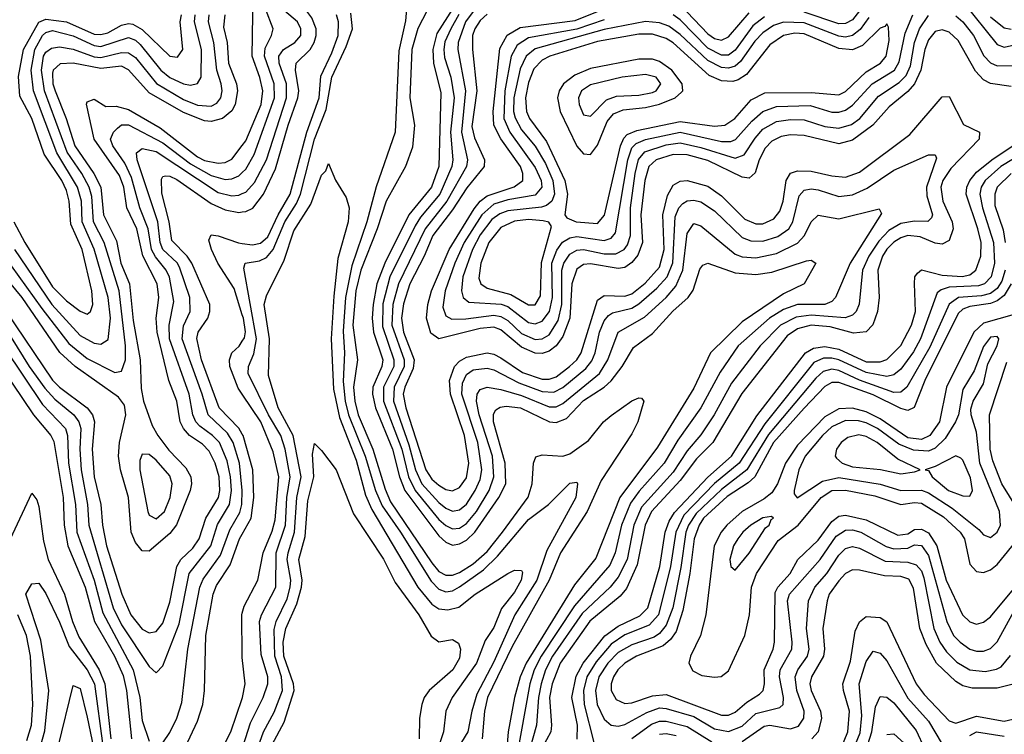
# Model space of a CAD drawing. Header units: inches. Extents: x 990535 to 1117859, y 769386 to 892122.
# Tile 150 of 256: x 1029354 to 1032210, y 852003 to 854076. Entities that reach past the tile are written whole.
import ezdxf

# ---------------------------------------------------------------- set-up
doc = ezdxf.new("R2010")
doc.units = ezdxf.units.IN
doc.header["$MEASUREMENT"] = 0
doc.layers.add('B0825', color=7, linetype='Continuous')
doc.layers.add('B0835', color=7, linetype='Continuous')

msp = doc.modelspace()

# ---------------------------------------------------------------- linework, layer by layer
at = {"layer": 'B0825', "color": 5}
for points, elevation in [([(1029949.1, 854090), (1029945.3, 854054.7), (1029955.8, 854010), (1029959.8, 853950), (1029983.2, 853890), (1029985.9, 853870), (1029979.2, 853830), (1029970, 853811.4), (1029943.1, 853790), (1029910, 853781.4), (1029890, 853783), (1029830, 853807.5), (1029730, 853864.4), (1029670, 853930.9), (1029650, 853941.1), (1029590, 853934.5), (1029510, 853950.4), (1029472.1, 853947.9), (1029451.5, 853930), (1029450, 853921.3), (1029451, 853890), (1029457.1, 853870), (1029489.6, 853789.6), (1029514.4, 853710), (1029569.3, 853630), (1029590.1, 853590), (1029597.3, 853510), (1029635.2, 853435.2), (1029648.1, 853370), (1029673.4, 853310), (1029683.3, 853203.3), (1029704, 853090), (1029706.4, 853006.4), (1029713.1, 852970), (1029738.9, 852898.9), (1029755, 852870), (1029787.3, 852827.3), (1029836.2, 852776.2), (1029850.7, 852750), (1029852.6, 852730), (1029848.5, 852710), (1029809.1, 852610.9), (1029790, 852585.8), (1029730, 852534.4), (1029710, 852535.9), (1029690, 852559.8), (1029678.2, 852590), (1029669.7, 852689.7), (1029647.3, 852770), (1029641.3, 852810), (1029644, 852850), (1029662.4, 852930), (1029658.4, 852958.4), (1029641, 852981), (1029515.1, 853070), (1029470.7, 853110.7), (1029361.5, 853270), (1029311.7, 853331.7)], 2420), ([(1029330, 853362.7), (1029418.2, 853238.2), (1029497.3, 853137.3), (1029550, 853093.6), (1029630, 853052.6), (1029650, 853056.6), (1029661.3, 853090), (1029660.9, 853130), (1029642.5, 853290), (1029599.7, 853430), (1029568.4, 853490), (1029563.7, 853563.7), (1029556.1, 853590), (1029534.8, 853630), (1029492.4, 853692.4), (1029426.2, 853870), (1029417.5, 853930), (1029423.9, 853970), (1029430, 853981.7), (1029446.3, 853993.7), (1029470, 853997.8), (1029510, 853990.4), (1029570, 853968.1), (1029590, 853966.4), (1029650, 853981.4), (1029670, 853980.4), (1029690, 853966.4), (1029751.6, 853891.6), (1029830, 853844.8), (1029870, 853828.7), (1029910, 853825.1), (1029926.2, 853833.8), (1029937.8, 853850), (1029941.8, 853870), (1029939.2, 853890), (1029926.7, 853930), (1029917.7, 854010), (1029901.9, 854070), (1029904.4, 854090)], 2440), ([(1029337.7, 853490), (1029368.9, 853430), (1029450, 853301.4), (1029490, 853260.8), (1029530, 853230.6), (1029550, 853222.2), (1029559.8, 853230), (1029566.3, 853250), (1029564.1, 853290), (1029535.5, 853410), (1029502.9, 853482.9), (1029497.7, 853550), (1029490, 853581.1), (1029477, 853610), (1029425.7, 853685.7), (1029390, 853789.4), (1029354.5, 853854.5), (1029351.1, 853911.1), (1029365.7, 853990), (1029410, 854069.3), (1029430, 854077.5), (1029490, 854069.7), (1029570, 854034.7), (1029590, 854033.3), (1029610, 854038.3), (1029650, 854060.1), (1029670, 854065.6), (1029683, 854063), (1029710, 854047.9), (1029790, 853970.6), (1029812.1, 853967.9), (1029827.2, 853990), (1029819.8, 854070), (1029823.4, 854090)], 2480), ([(1029339, 853410), (1029447.6, 853250), (1029530, 853160.2), (1029570, 853138.2), (1029590, 853135.3), (1029611.4, 853148.6), (1029617.6, 853210), (1029611.2, 853270), (1029570.8, 853410.8), (1029536, 853490), (1029533.7, 853550), (1029522.2, 853590), (1029461.9, 853690), (1029394.3, 853870), (1029387.9, 853930), (1029397.9, 853990), (1029420.1, 854030), (1029430, 854039.5), (1029450, 854044.5), (1029510, 854029.3), (1029570, 854001), (1029590, 853998.9), (1029670, 854024.3), (1029690, 854017), (1029704, 854004), (1029763.8, 853930), (1029790, 853908.3), (1029830, 853890.4), (1029850, 853886.4), (1029870, 853890.8), (1029880.5, 853910), (1029881.6, 853990), (1029861.4, 854070), (1029863.1, 854090)], 2460), ([(1029315.4, 853230), (1029450, 853030.1), (1029470, 853009.8), (1029549.8, 852950), (1029565.4, 852930), (1029571.1, 852910), (1029564.2, 852830), (1029570, 852750), (1029589.8, 852670), (1029594.2, 852610), (1029605.9, 852550), (1029650.9, 852410), (1029677.1, 852350), (1029710, 852308.6), (1029730, 852297.4), (1029750, 852301), (1029770, 852325.7), (1029790, 852386.5), (1029809.8, 852490), (1029821.9, 852510), (1029856.8, 852543.2), (1029875.3, 852570), (1029894.4, 852630), (1029931.3, 852690), (1029935.1, 852710), (1029933.1, 852750), (1029921, 852790), (1029904.2, 852824.2), (1029884.6, 852844.6), (1029846.7, 852870), (1029829.1, 852890), (1029820, 852910), (1029810, 852970), (1029787.2, 853030), (1029753.1, 853170), (1029750, 853210), (1029758.3, 853270), (1029752.9, 853310), (1029711.6, 853391.6), (1029694.4, 853470), (1029665.1, 853530), (1029656.5, 853590), (1029644.3, 853624.3), (1029570.2, 853730), (1029548.6, 853831.4), (1029550, 853838.4), (1029570, 853845.3), (1029604.6, 853824.6), (1029634.7, 853825.3), (1029670, 853816), (1029762.1, 853762.1), (1029870, 853678.6), (1029890, 853667.6), (1029930, 853659.6), (1029950, 853662.3), (1029970, 853672.1), (1030000, 853711.5)], 2380), ([(1029330, 853154.6), (1029382.2, 853070), (1029427.4, 853007.4), (1029455.9, 852975.9), (1029511.5, 852930), (1029526.2, 852910), (1029532, 852890), (1029529.3, 852830), (1029532.8, 852770), (1029551.2, 852670), (1029555, 852610), (1029625.8, 852370), (1029650, 852320.4), (1029730, 852199.4), (1029750, 852181.3), (1029770, 852202), (1029816.6, 852323.4), (1029846, 852470), (1029908.6, 852550), (1029928.6, 852611.4), (1029962.8, 852670), (1029968.5, 852710), (1029966.2, 852750), (1029956.1, 852796.1), (1029933.6, 852850), (1029914.1, 852870), (1029876.7, 852896.7), (1029865.2, 852910), (1029856.8, 852930), (1029845.7, 852990), (1029789.1, 853150), (1029788.4, 853190), (1029801.1, 853258.9), (1029789, 853329), (1029779.2, 853350), (1029748.3, 853388.3), (1029736.8, 853410), (1029727.4, 853470), (1029702.5, 853530), (1029678.6, 853618.6), (1029659.6, 853659.6), (1029624.2, 853710), (1029618, 853730), (1029626.7, 853750), (1029638, 853762), (1029650, 853770.8), (1029670, 853771.7), (1029770, 853719), (1029850, 853658.6), (1029910, 853624.5), (1029950, 853613.1), (1029970, 853614.6), (1029990, 853623.5), (1030000, 853633.3)], 2360), ([(1029770, 851978), (1029790, 852008.7), (1029810.6, 852050), (1029824.9, 852095.1), (1029842.5, 852250), (1029877.3, 852430), (1029886.6, 852453.4), (1029937, 852523), (1029963.5, 852596.5), (1029993, 852647), (1029999.2, 852670), (1029999.3, 852710), (1029992.2, 852790), (1029973.5, 852850), (1029956.8, 852876.8), (1029901.4, 852930), (1029884, 852990), (1029825.7, 853150), (1029830, 853187.8), (1029848.6, 853230), (1029848, 853270), (1029818.4, 853358.4), (1029811.1, 853371.1), (1029770, 853410), (1029761.5, 853430), (1029755.5, 853490), (1029695.2, 853670), (1029693.2, 853690), (1029710, 853702.5), (1029750, 853693.5), (1029930, 853574.8), (1029970, 853564.9), (1029990, 853567.2), (1030000, 853571.8)], 2340), ([(1030000, 852874.3), (1029990, 852891.5), (1029933.2, 852950), (1029881.9, 853090), (1029868.4, 853151.6), (1029872.2, 853170), (1029899.8, 853210), (1029906.2, 853230), (1029905.9, 853250), (1029854, 853370), (1029840.5, 853390), (1029795.8, 853435.8), (1029788.2, 853490), (1029766.9, 853573.1), (1029766.1, 853613.9), (1029770, 853621.8), (1029777, 853623), (1029790, 853622.1), (1029810, 853612.4), (1029910, 853542.9), (1029950, 853524.6), (1029990, 853517.3), (1030000, 853518.4)], 2320), ([(1030000, 853220.1), (1029976.1, 853296.1), (1029929.4, 853370), (1029910.5, 853410), (1029903.5, 853436.5), (1029910, 853452), (1029930, 853449.7), (1029988.7, 853428.7), (1030000, 853427.1)], 2280), ([(1030000, 852989.7), (1029987.8, 853007.8), (1029963.9, 853070), (1029962.5, 853090), (1029969.5, 853110), (1029990.7, 853129.3), (1030000, 853144)], 2280), ([(1029270, 853113.9), (1029394.9, 852930), (1029444.4, 852870), (1029453, 852853), (1029480.1, 852690), (1029483.8, 852610), (1029494.4, 852550), (1029544.7, 852430), (1029571.8, 852330), (1029629.8, 852229.8), (1029654.1, 852174.1), (1029663.9, 852130), (1029678.9, 851990)], 2320), ([(1029310, 853124.8), (1029420.3, 852960.3), (1029487.4, 852890), (1029493.3, 852870), (1029495.9, 852790), (1029516.1, 852670), (1029520.6, 852590), (1029570.9, 852450), (1029595.9, 852355.9), (1029683.1, 852190), (1029702.6, 852110), (1029710, 852043.1), (1029730, 851983.2)], 2340), ([(1029328.2, 852570), (1029390, 852702.4), (1029403.7, 852683.7), (1029410, 852664), (1029423.2, 852563.2), (1029437.1, 852510), (1029484, 852410), (1029507.5, 852330), (1029525.6, 852285.6), (1029584.8, 852190), (1029601.3, 852150), (1029619.2, 851990)], 2280), ([(1029834.7, 851965.3), (1029870, 852041.6), (1029885.2, 852090), (1029890.8, 852130), (1029894, 852290), (1029915.5, 852410), (1029925.3, 852434.7), (1029965.3, 852494.7), (1029992.4, 852570), (1030000, 852583.7)], 2320), ([(1029398.2, 851910), (1029427.1, 852012.9), (1029438.7, 852130), (1029416, 852276), (1029372, 852410), (1029390, 852439.7), (1029410, 852441.8), (1029430, 852411.3), (1029470, 852328.8), (1029497.5, 852257.5), (1029550.2, 852190.2), (1029571.4, 852150), (1029595.5, 851970)], 2260), ([(1029375.2, 851984.8), (1029388.2, 852030), (1029392.6, 852090), (1029385.4, 852230), (1029374.6, 852290), (1029349.3, 852349.3)], 2280), ([(1030000, 852225.6), (1029999.5, 852230), (1029998.7, 852350), (1030000, 852354.5)], 2280), ([(1029466.4, 851966.4), (1029510, 852144.4), (1029530, 852136.2), (1029550, 852052.9), (1029596.5, 851830)], 2240), ([(1029933.9, 851946.1), (1029967.2, 852010), (1030000, 852107.2)], 2280)]:
    msp.add_lwpolyline(points, dxfattribs=dict(at, elevation=elevation))
at = {"layer": 'B0825', "color": 5, "elevation": 2440}
msp.add_lwpolyline([(1029710, 852816.2), (1029702.5, 852797.5), (1029703, 852770), (1029726.1, 852650), (1029730, 852639.2), (1029750, 852628.6), (1029774.5, 852650), (1029791.1, 852690), (1029796.9, 852730), (1029790, 852752.6), (1029750, 852798.4), (1029730, 852815.3)], close=True, dxfattribs=at)
at = {"layer": 'B0835', "color": 5}
for points, elevation in [([(1030000, 853518.4), (1030010, 853519.5), (1030030.3, 853529.7), (1030061.6, 853570), (1030096.5, 853643.5), (1030132.7, 853770), (1030160.9, 853850), (1030164.3, 853870), (1030154.7, 853930), (1030156.6, 853950), (1030196.5, 853990), (1030208.9, 854010), (1030214.4, 854030), (1030214.2, 854050), (1030201.9, 854081.9), (1030184.5, 854104.5), (1030151.7, 854131.7), (1030140.2, 854150), (1030129.6, 854210), (1030111.9, 854271.9), (1030101.7, 854290), (1030057.5, 854337.5), (1030035.4, 854370), (1030000, 854494.1)], 2320), ([(1030000, 853571.8), (1030010, 853576.4), (1030035.6, 853604.4), (1030070, 853670), (1030127.9, 853850), (1030128.1, 853890), (1030107.1, 853950), (1030106.4, 853970), (1030119.2, 853990), (1030152, 854010), (1030169.6, 854030), (1030170.2, 854049.8), (1030159.8, 854070), (1030110, 854112.7), (1030102.3, 854130), (1030087.1, 854250), (1030078.8, 854270), (1030002.9, 854362.9), (1030000, 854372)], 2340), ([(1030000, 853633.3), (1030010, 853643), (1030034.7, 853685.3), (1030093.8, 853850), (1030092.3, 853890), (1030064.5, 853970), (1030066.5, 853993.5), (1030084.8, 854030), (1030089.2, 854050), (1030067.4, 854107.4), (1030050.5, 854250), (1030024.6, 854290), (1030000, 854315.6)], 2360), ([(1030000, 853711.5), (1030010, 853724.6), (1030054.8, 853830), (1030060.1, 853870), (1030051.2, 853908.8), (1030028.7, 853970), (1030031.7, 854150), (1030020.4, 854230), (1030000.5, 854270), (1030000, 854270.4)], 2380), ([(1030563.6, 854156.4), (1030509.7, 854050.3), (1030491.6, 853990), (1030485.9, 853850), (1030499.9, 853770), (1030494, 853706), (1030473.6, 853650), (1030417.8, 853550), (1030391.7, 853470), (1030343.6, 853350), (1030329.5, 853290), (1030320.9, 853190), (1030333.8, 853090), (1030322.3, 853010), (1030326.3, 852970), (1030336.5, 852930), (1030379, 852830), (1030414.1, 852714.1), (1030430, 852677.9), (1030550, 852500.2), (1030570, 852475.9), (1030590, 852464.5), (1030610, 852464.9), (1030630, 852472.9), (1030670, 852498), (1030710, 852533.3), (1030754.8, 852590), (1030829.2, 852690.8), (1030841.1, 852730), (1030844.3, 852790), (1030851.6, 852808.4), (1030870, 852813.6), (1030930, 852810), (1030950, 852816.6), (1031004.5, 852855.5), (1031047.9, 852910), (1031070, 852927.6), (1031130, 852970.5), (1031150, 852979.7), (1031158, 852978), (1031164.6, 852970), (1031146.9, 852910), (1031130, 852875.3), (1031041, 852739), (1031000.2, 852650), (1030923.2, 852530), (1030889.9, 852450), (1030782.5, 852257.5), (1030711.3, 852110), (1030702.5, 852070), (1030695.5, 851990)], 2280), ([(1030477.8, 854117.8), (1030473.1, 854073.1), (1030453.7, 853986.3), (1030443.4, 853750), (1030388.2, 853591.8), (1030361.3, 853490), (1030317.4, 853362.6), (1030299.1, 853270), (1030292.7, 853172.7), (1030296.6, 853110), (1030292.9, 853027.1), (1030298.6, 852970), (1030308.4, 852930), (1030356.4, 852810), (1030386.1, 852710), (1030405.9, 852665.9), (1030459.3, 852590), (1030547.9, 852447.9), (1030570, 852424.7), (1030590, 852416.3), (1030610, 852419.5), (1030630, 852430.7), (1030699.9, 852480.1), (1030740.2, 852519.8), (1030830, 852625.9), (1030888.7, 852670), (1030950, 852731.8), (1030970, 852734.9), (1030971.9, 852730), (1030967.3, 852690), (1030883.2, 852536.8), (1030854.3, 852450), (1030790.6, 852349.4), (1030730, 852213.3), (1030680.7, 852119.3), (1030665.5, 852070), (1030654.3, 852010), (1030614.6, 851945.4)], 2260), ([(1030625.8, 854134.2), (1030563.9, 854036.2), (1030552.5, 853990), (1030554.4, 853950), (1030576, 853864), (1030570.2, 853650), (1030548.6, 853590), (1030482.7, 853510), (1030413.7, 853370), (1030390.5, 853310), (1030379.5, 853250), (1030376.7, 853210), (1030380.5, 853170), (1030407.7, 853090), (1030405.2, 853070), (1030379.1, 853010), (1030378.1, 852990), (1030386.1, 852950), (1030436.1, 852830), (1030456.5, 852750), (1030471.8, 852710), (1030570, 852579.3), (1030590, 852560.4), (1030610, 852552.3), (1030630, 852555.5), (1030650, 852566.6), (1030674.9, 852590), (1030744.4, 852690), (1030764.4, 852730), (1030762.3, 852790), (1030728.3, 852910), (1030728.5, 852931.5), (1030735.9, 852944.1), (1030747.9, 852952.1), (1030765.3, 852954.7), (1030807.3, 852950), (1030890.7, 852909.3), (1030910, 852907.3), (1030940.3, 852919.7), (1030990, 852971.4), (1031049.9, 853010), (1031070, 853028.4), (1031101.6, 853070), (1031134.9, 853125.1), (1031190, 853166.3), (1031249.1, 853230.9), (1031293.1, 853270), (1031308, 853292), (1031327.6, 853352.4), (1031336, 853364), (1031350, 853370.1), (1031430, 853342), (1031490, 853337), (1031536.2, 853343.8), (1031636.4, 853376.4), (1031650, 853378.2), (1031663.7, 853370), (1031629.4, 853310), (1031570, 853280.6), (1031450, 853199.5), (1031358.4, 853110), (1031310, 853007), (1031204.1, 852835.9), (1031094.8, 852690), (1031025.7, 852514.3), (1030963.6, 852436.4), (1030823, 852210), (1030805.8, 852170), (1030789.6, 852110), (1030771.3, 852010), (1030766.8, 851950)], 2320), ([(1031270, 854119.2), (1031350, 854035), (1031370, 854021.5), (1031390, 854017.1), (1031410, 854026.7), (1031470, 854096.3)], 2420), ([(1032090, 854127.7), (1032190, 854004.1), (1032210, 853996.6), (1032270, 854010.1)], 2460), ([(1030000, 853427.1), (1030030, 853422.9), (1030052.5, 853427.5), (1030073.8, 853446.2), (1030103.8, 853510), (1030139.1, 853570), (1030186.8, 853750), (1030223, 853850), (1030227.5, 853912.5), (1030259.9, 853980.1), (1030278, 854030), (1030279.3, 854070), (1030273.8, 854090)], 2280), ([(1030002.5, 851970), (1030023.7, 852036.3), (1030060.8, 852110), (1030073.7, 852150), (1030074.1, 852170), (1030055.1, 852235.1), (1030049.7, 852330), (1030055.5, 852350), (1030096.9, 852430), (1030098.7, 852530), (1030125.2, 852610), (1030129.7, 852690), (1030138.9, 852750), (1030124.2, 852830), (1030111.8, 852870), (1030076.5, 852930), (1030017.2, 853050), (1030018.1, 853070), (1030033.2, 853106.8), (1030040.9, 853150), (1030004.3, 853355.7), (1030008.6, 853370), (1030050, 853376.4), (1030070, 853386.2), (1030090, 853409.4), (1030123.3, 853490), (1030156.9, 853543.1), (1030168.5, 853570), (1030209.5, 853730), (1030243.8, 853816.2), (1030260, 853910), (1030301.1, 853998.9), (1030319.3, 854050), (1030315.3, 854095.3)], 2260), ([(1030628.6, 854091.4), (1030604.6, 854050), (1030587.9, 854012.1), (1030584.3, 853990), (1030586.7, 853966.7), (1030605.2, 853910), (1030614.5, 853850), (1030603.7, 853750), (1030610.8, 853670), (1030608.3, 853650), (1030573.1, 853570), (1030517, 853503), (1030501.8, 853478.2), (1030428.4, 853330), (1030408.2, 853251.8), (1030406.6, 853186.6), (1030440, 853090), (1030439.5, 853070), (1030409.6, 853010), (1030409.4, 852970), (1030462.5, 852830), (1030482.3, 852750), (1030501.6, 852710), (1030570, 852626.8), (1030590, 852608.6), (1030610, 852599.3), (1030630, 852601.5), (1030650, 852614.7), (1030679.8, 852650), (1030716.3, 852710), (1030729.8, 852750), (1030725.4, 852810), (1030687.6, 852930), (1030679.2, 852970), (1030681.2, 852990), (1030690, 853003.6), (1030710, 853010.1), (1030750, 853003.9), (1030810, 852985.9), (1030890, 852952.7), (1030910, 852953.6), (1030930, 852963.3), (1031036.4, 853050), (1031060, 853090), (1031090, 853170.1), (1031166.8, 853213.2), (1031229.4, 853270.6), (1031257.2, 853302.8), (1031277.5, 853350), (1031290, 853456.2), (1031310, 853485.1), (1031330, 853478.5), (1031430, 853396.3), (1031450, 853388.6), (1031490, 853385.3), (1031550, 853397.8), (1031610, 853428.2), (1031630.3, 853450), (1031650, 853489.4), (1031670, 853509), (1031730, 853498.2), (1031847.4, 853527.4), (1031854.4, 853514.4), (1031763.6, 853370), (1031720.8, 853270), (1031710, 853258.5), (1031690, 853250), (1031610, 853249.8), (1031570, 853236), (1031529.5, 853210), (1031438.1, 853130), (1031386, 853053.9), (1031330, 852950), (1031263.5, 852856.5), (1031224.1, 852790), (1031151.4, 852708.6), (1031126.1, 852673.9), (1031099.5, 852610), (1031081.6, 852530), (1031065.8, 852494.2), (1030964, 852376), (1030867.1, 852230), (1030846.7, 852190), (1030834.4, 852150), (1030794.1, 851930)], 2340), ([(1030670, 854099.7), (1030647.6, 854070), (1030625.9, 854010), (1030625.5, 853990), (1030647.9, 853870), (1030635.8, 853750), (1030653.2, 853670), (1030650.7, 853650), (1030593.7, 853550), (1030530.5, 853469.5), (1030453, 853310), (1030436.9, 853250), (1030434, 853190), (1030469.6, 853090), (1030469.5, 853070), (1030440.7, 853010), (1030439.1, 852970), (1030483.4, 852843.4), (1030502.4, 852770), (1030521.1, 852730), (1030570, 852675.7), (1030590, 852659), (1030610, 852650.3), (1030630, 852654.2), (1030650, 852671.1), (1030676, 852710), (1030690, 852742), (1030694.8, 852770), (1030682.8, 852850), (1030637, 852990), (1030638.4, 853021.6), (1030650, 853046.5), (1030670, 853060.1), (1030710, 853065), (1030730, 853060.3), (1030802.5, 853022.5), (1030870, 852997.2), (1030903.9, 852996.1), (1030930, 853008.9), (1030996.1, 853063.9), (1031013.6, 853086.4), (1031023.4, 853110), (1031036.5, 853170), (1031050, 853203), (1031062.2, 853217.8), (1031074.1, 853225.9), (1031130, 853239.8), (1031150, 853252.2), (1031202.4, 853297.6), (1031232, 853330), (1031248.9, 853371.1), (1031255.8, 853504.2), (1031265.9, 853530), (1031277.4, 853542.6), (1031290, 853551), (1031310, 853552.7), (1031330, 853547.7), (1031370, 853522.1), (1031450, 853444.3), (1031474.8, 853434.8), (1031510, 853433.5), (1031553.1, 853446.9), (1031585.3, 853470), (1031596.9, 853490), (1031615, 853565), (1031630, 853582.2), (1031650, 853585.9), (1031670, 853582.4), (1031730, 853563.8), (1031770, 853568.1), (1031812.1, 853587.9), (1031890, 853639.7), (1031990, 853684.2), (1032010, 853684.4), (1032014.1, 853674.1), (1031984.3, 853590), (1031985.4, 853565.4), (1032001.9, 853510), (1031998.8, 853501.2), (1031988.7, 853491.3), (1031950, 853491.4), (1031910, 853484.6), (1031875.5, 853464.5), (1031845.9, 853434.1), (1031817.6, 853390), (1031799.4, 853350), (1031789.2, 853250.8), (1031780.5, 853230), (1031770, 853219), (1031749, 853211), (1031650, 853219), (1031606.7, 853213.3), (1031561.4, 853190), (1031501.8, 853130), (1031418.6, 853021.4), (1031368.6, 852930), (1031330, 852872.1), (1031290, 852825.6), (1031250, 852763.6), (1031157.9, 852662.1), (1031135.3, 852610), (1031116.6, 852510), (1031090, 852458.9), (1031066.9, 852430), (1030986.3, 852353.7), (1030900.1, 852230), (1030879.9, 852190), (1030867, 852150), (1030859.5, 852110), (1030853.9, 852030), (1030819.4, 851910)], 2360), ([(1030710, 854092), (1030690, 854074.2), (1030674.3, 854050), (1030668.1, 854030), (1030667.8, 853990), (1030680.3, 853870), (1030666.3, 853766.3), (1030673.4, 853733.4), (1030702.8, 853670), (1030701.2, 853650), (1030651.1, 853588.9), (1030610, 853524.5), (1030552.7, 853450), (1030527.9, 853390), (1030486.4, 853310), (1030468, 853252), (1030461.7, 853210), (1030468.1, 853170), (1030498.3, 853090), (1030496, 853064), (1030471.2, 853010), (1030466.9, 852990), (1030474.2, 852950), (1030532.2, 852770), (1030550, 852743.7), (1030570, 852725.5), (1030590, 852713.5), (1030610, 852709.4), (1030630, 852719.3), (1030650, 852747.6), (1030657.6, 852790), (1030644.9, 852870), (1030603.6, 852990), (1030601.5, 853030), (1030615.6, 853070), (1030630, 853085.8), (1030650, 853097.3), (1030710, 853109.8), (1030730, 853106), (1030750, 853094.9), (1030812.4, 853052.4), (1030870, 853033.5), (1030890, 853033.4), (1030910, 853040.4), (1030949.4, 853070), (1030970.4, 853090), (1030983.4, 853110), (1031030, 853263.1), (1031050, 853275.7), (1031110, 853274.7), (1031130, 853281.3), (1031168.5, 853311.5), (1031210, 853358.7), (1031223.5, 853410), (1031219.4, 853510), (1031233.7, 853566.3), (1031250, 853595.9), (1031270, 853607.6), (1031290, 853609.5), (1031350, 853593.1), (1031390, 853565.3), (1031457.5, 853497.5), (1031490, 853483.7), (1031510, 853484.2), (1031541.5, 853498.5), (1031559.1, 853520.9), (1031568.5, 853550), (1031577.4, 853610), (1031590, 853631.2), (1031610, 853637.4), (1031650, 853637.1), (1031710, 853623.2), (1031750, 853619.9), (1031790, 853633.5), (1031936.4, 853743.6), (1032030, 853852.3), (1032050, 853853.4), (1032092.3, 853772.3), (1032138.2, 853750), (1032137.4, 853730), (1032055, 853645), (1032032.1, 853610), (1032026, 853590), (1032031.9, 853550), (1032058.7, 853490), (1032062.4, 853470), (1032050, 853435.6), (1032030, 853424.9), (1032010, 853428.4), (1031966.4, 853446.4), (1031930, 853450), (1031910, 853443.9), (1031890, 853431.1), (1031870, 853410.2), (1031857.3, 853390), (1031843.8, 853350), (1031847.3, 853270), (1031842.4, 853230), (1031828.7, 853191.3), (1031809.3, 853170.7), (1031773, 853167), (1031705.1, 853185.1), (1031650, 853189.8), (1031610, 853179.9), (1031580.6, 853159.4), (1031448.6, 852991.4), (1031364.7, 852850), (1031317.5, 852802.5), (1031270, 852739.8), (1031187.3, 852650), (1031168.9, 852610), (1031145, 852495), (1031114.3, 852425.7), (1031096.5, 852403.5), (1031008.2, 852331.8), (1030922.1, 852210), (1030898.7, 852150), (1030891.1, 852110), (1030897.4, 852030), (1030894.7, 852010), (1030870, 851963.9)], 2380), ([(1032230, 853882.7), (1032170, 853891.2), (1032150, 853901.4), (1032126.7, 853926.7), (1032076.4, 854016.4), (1032050, 854040.1), (1032030, 854046.6), (1032010, 854041.6), (1031990, 854017.6), (1031979.7, 853990), (1031968.2, 853930), (1031950, 853889.8), (1031930, 853867.5), (1031876.6, 853823.4), (1031828.5, 853770), (1031770, 853726.7), (1031730, 853716.3), (1031630, 853740.6), (1031590, 853742.5), (1031562.9, 853737.1), (1031536.4, 853723.6), (1031516.6, 853703.4), (1031499, 853670), (1031487.5, 853632.5), (1031470, 853616.9), (1031450, 853619.9), (1031350, 853667.5), (1031290, 853684.4), (1031250, 853685.6), (1031200.1, 853670), (1031179.4, 853650), (1031167.6, 853610), (1031156.5, 853510), (1031160.5, 853430), (1031146.9, 853393.1), (1031130, 853371.8), (1031110, 853357.7), (1031090, 853354.7), (1031010, 853368.5), (1030990, 853366.5), (1030970, 853352.2), (1030956, 853310), (1030950, 853210), (1030930, 853157.2), (1030910.1, 853129.9), (1030890, 853114.9), (1030870, 853108.1), (1030850, 853108.5), (1030810, 853126.2), (1030750, 853176.8), (1030730, 853184.4), (1030690, 853180.6), (1030570, 853150.7), (1030547.3, 853167.3), (1030534.7, 853210), (1030537.8, 853250), (1030548.6, 853290), (1030600, 853410), (1030672.7, 853527.3), (1030690, 853549.5), (1030710, 853565.6), (1030788.2, 853591.8), (1030813.9, 853610), (1030813.9, 853630), (1030806.6, 853650), (1030750, 853731), (1030730, 853770), (1030727.3, 853810), (1030747.3, 853992.7), (1030768.2, 854031.8), (1030806.1, 854053.9), (1030965.7, 854074.3), (1031030, 854099.6)], 2420), ([(1031050, 854076.3), (1030970, 854049.1), (1030830, 854023.9), (1030797.4, 854002.6), (1030780.1, 853970), (1030761.1, 853870), (1030758.6, 853790), (1030776, 853750), (1030850, 853647.4), (1030866.5, 853610), (1030868.5, 853590), (1030850, 853567), (1030770, 853554), (1030730, 853541.1), (1030694.8, 853510), (1030643.5, 853430), (1030616.1, 853370), (1030588.2, 853290), (1030582, 853242), (1030590, 853216.8), (1030607.7, 853207.7), (1030648.5, 853208.5), (1030730, 853219.1), (1030750, 853215.5), (1030770, 853203.4), (1030810, 853166.3), (1030850, 853148.2), (1030870, 853150.3), (1030890, 853162.5), (1030916.2, 853203.8), (1030926.9, 853250), (1030927, 853350), (1030932.7, 853370), (1030950, 853396.4), (1030970, 853408), (1030990, 853409.8), (1031050, 853397), (1031083.1, 853396.9), (1031108.1, 853410), (1031117.2, 853422.8), (1031125.8, 853450), (1031126.5, 853530), (1031139.9, 853630), (1031149.6, 853670.4), (1031167.3, 853692.7), (1031230, 853712.8), (1031270, 853718.7), (1031330, 853705.8), (1031430, 853674.6), (1031455.5, 853684.5), (1031487.2, 853732.8), (1031510, 853758.3), (1031550, 853781), (1031590, 853786.5), (1031630, 853785.4), (1031690, 853766.8), (1031730, 853761.4), (1031767.3, 853772.7), (1031791.4, 853790), (1031845.8, 853854.2), (1031905.7, 853894.3), (1031925.5, 853914.5), (1031938, 853942), (1031950.1, 854009.9), (1031964.7, 854050), (1031990, 854088.8)], 2440), ([(1031817.3, 854082.7), (1031792, 854048), (1031770, 854030.8), (1031750, 854025.7), (1031730, 854028.1), (1031630, 854067.2), (1031570, 854069.4), (1031540.9, 854059.1), (1031510, 854038.5), (1031486.4, 854013.6), (1031445.2, 853954.8), (1031430, 853941.7), (1031410, 853935.4), (1031390, 853937.5), (1031350, 853958), (1031270, 854033.2), (1031237.5, 854057.5), (1031210, 854067.4), (1031170, 854070.6), (1031050, 854047.8), (1030850, 853991.3), (1030823, 853970), (1030806.3, 853933.7), (1030787.4, 853850), (1030787.1, 853810), (1030791.6, 853791.6), (1030810, 853756.8), (1030850, 853709.8), (1030879.4, 853659.4), (1030901.2, 853610), (1030905.6, 853570), (1030897.9, 853550), (1030882.4, 853537.6), (1030867.8, 853532.2), (1030770, 853521.8), (1030746.7, 853513.3), (1030723.7, 853496.3), (1030690, 853452.6), (1030667.6, 853410), (1030640, 853330), (1030636, 853290), (1030640.5, 853270), (1030656.7, 853256.7), (1030750.7, 853250.7), (1030770, 853243.8), (1030830, 853198.1), (1030850, 853194.1), (1030870, 853201.5), (1030891.4, 853230), (1030899.5, 853270), (1030898.2, 853370), (1030912.1, 853407.9), (1030928.8, 853431.2), (1030950, 853443.9), (1030970, 853447.2), (1031050, 853435.5), (1031070, 853442.1), (1031082.5, 853457.5), (1031118.1, 853670), (1031130, 853704.1), (1031142.6, 853717.4), (1031170, 853728.9), (1031270, 853749.7), (1031390, 853723.4), (1031416.7, 853723.3), (1031430.9, 853729.1), (1031477.7, 853782.3), (1031509.7, 853810.3), (1031550, 853824.4), (1031647, 853827), (1031710, 853808.4), (1031730, 853807.7), (1031750, 853813.5), (1031770, 853828.5), (1031827.3, 853890), (1031892.1, 853930), (1031905.8, 853954.2), (1031922.8, 854037.2), (1031945.1, 854090)], 2460), ([(1031515, 854085), (1031481.2, 854058.8), (1031430, 853988.1), (1031410, 853973.7), (1031390, 853973.4), (1031350, 853993.9), (1031270, 854075.9), (1031250.3, 854090.3)], 2440), ([(1031790, 854101.7), (1031770, 854075.7), (1031750, 854064.9), (1031730, 854063.8), (1031630, 854098.1)], 2440), ([(1032070, 854087.1), (1032090, 854070.1), (1032121.4, 854030), (1032151.1, 853971.1), (1032170, 853951), (1032190, 853942.7), (1032270, 853943.2)], 2440), ([(1032170, 854084.6), (1032210, 854052.9), (1032230, 854048.9)], 2480), ([(1030971.5, 851988.6), (1030971.9, 852030), (1030955.9, 852110), (1030968.4, 852171.6), (1030989.2, 852210), (1031051.3, 852288.7), (1031090, 852317.1), (1031153.3, 852346.7), (1031176.1, 852370), (1031210.8, 852490), (1031227.1, 852590), (1031238.4, 852621.6), (1031253.7, 852646.3), (1031350.7, 852749.3), (1031419.3, 852810), (1031492.8, 852927.2), (1031633.9, 853110), (1031656.5, 853123.5), (1031690, 853128.2), (1031730, 853120), (1031810, 853083.6), (1031850, 853083.3), (1031869.5, 853090.5), (1031910, 853131.4), (1031940.8, 853190), (1031952.4, 853230), (1031949.5, 853310.5), (1031951, 853330), (1031958.7, 853341.3), (1031970, 853350.9), (1032030, 853335.6), (1032088.5, 853331.5), (1032110, 853336.5), (1032127.3, 853350), (1032142.3, 853390), (1032142.9, 853430), (1032134, 853470), (1032099.7, 853570), (1032101.8, 853590), (1032110.7, 853610), (1032130, 853633.8), (1032174.3, 853670), (1032279.4, 853740.6)], 2420), ([(1032306, 853714), (1032200.6, 853650), (1032155, 853610), (1032143.1, 853590), (1032139.1, 853570), (1032146.6, 853530), (1032179.2, 853430), (1032182.1, 853370), (1032172.3, 853330), (1032152.4, 853310), (1032135.7, 853304.3), (1032050, 853300.3), (1032027, 853293), (1032016, 853284), (1031967.5, 853150), (1031947, 853113), (1031910, 853062.3), (1031890, 853045.7), (1031870, 853040.8), (1031810, 853052.4), (1031730, 853089.7), (1031710, 853094.6), (1031685.9, 853094.1), (1031658.2, 853081.8), (1031515.8, 852904.2), (1031441.6, 852790), (1031370, 852730.5), (1031280.9, 852639.1), (1031257.3, 852590), (1031242.5, 852490), (1031207.5, 852350), (1031180, 852320), (1031110, 852291.9), (1031070, 852265.1), (1031026.4, 852213.6), (1030999.8, 852170), (1030990, 852130), (1030991.3, 852090), (1031019.4, 851979.4)], 2440), ([(1030000, 851836.4), (1030062, 852010), (1030092.7, 852067.3), (1030116.3, 852130), (1030113.4, 852170), (1030094.1, 852230), (1030093, 852307), (1030098.6, 852330), (1030130, 852396.3), (1030139.4, 852430), (1030141.1, 852450), (1030130.6, 852510), (1030132.7, 852530), (1030151.7, 852590), (1030158.5, 852690), (1030170.4, 852750), (1030148.1, 852870), (1030104, 852950), (1030075.7, 853044.3), (1030079.4, 853150), (1030064, 853250), (1030070, 853274.9), (1030121.1, 853378.9), (1030150, 853464), (1030198.7, 853541.3), (1030230, 853624.9), (1030242.3, 853637.7), (1030250, 853658.8), (1030270.4, 853610.4), (1030300.9, 853560.9), (1030310.1, 853530.1), (1030307.3, 853490), (1030276.9, 853383.1), (1030265.9, 853274.1), (1030258.3, 853150), (1030264.5, 853004.5), (1030281.8, 852921.8), (1030330, 852798.4), (1030357.2, 852697.2), (1030375.4, 852655.4), (1030509.5, 852430), (1030550, 852380.5), (1030570, 852367.2), (1030596, 852364), (1030628, 852372), (1030675.1, 852410), (1030770, 852470.1), (1030790, 852479.5), (1030810, 852478.3), (1030812.5, 852472.5), (1030808.9, 852450), (1030790, 852416), (1030752.3, 852367.7), (1030730, 852313.4), (1030704.7, 852275.3), (1030679.1, 852210), (1030609.2, 852110), (1030590.9, 852070), (1030583.2, 852010), (1030529.2, 851850)], 2240), ([(1032230, 853630.2), (1032190, 853590.3), (1032182.4, 853570), (1032182.8, 853537.2), (1032206.6, 853466.6), (1032213, 853430)], 2460), ([(1032212.5, 853350), (1032202.7, 853317.3), (1032190, 853296.6), (1032170, 853282.1), (1032144.4, 853275.6), (1032077.6, 853270), (1032050, 853251.2), (1031993.9, 853126.1), (1031927.1, 853010), (1031910, 852996.2), (1031890, 852995.2), (1031790, 853030.8), (1031730, 853058.1), (1031710, 853062), (1031684.6, 853055.4), (1031663.2, 853036.8), (1031526.7, 852873.3), (1031463.8, 852770), (1031390, 852713.7), (1031316.5, 852643.5), (1031294.5, 852610), (1031286.9, 852590), (1031272.5, 852487.5), (1031248.4, 852370), (1031230, 852319.9), (1031210, 852295.4), (1031194.9, 852285.1), (1031130, 852263.2), (1031090, 852240.3), (1031060.3, 852210), (1031033.8, 852170), (1031024.5, 852130), (1031029, 852090), (1031050, 852046.7), (1031070, 852030.1), (1031090, 852026.9), (1031110, 852031.5), (1031173.2, 852066.8), (1031210, 852079.7), (1031230, 852078.5), (1031310, 852055.1), (1031370, 852018.8), (1031410, 852010.9), (1031450, 852026.3), (1031490, 852063.1), (1031559.5, 852080.5), (1031568.5, 852090), (1031569.6, 852110), (1031558.5, 852170), (1031560.2, 852190), (1031593.8, 852250), (1031595.3, 852270), (1031581.7, 852390), (1031587.2, 852410), (1031675.8, 852510), (1031722.5, 852577.5), (1031750, 852595.8), (1031770, 852596.5), (1031794.4, 852590), (1031867.6, 852547.6), (1031890, 852540.8), (1031930, 852543.2), (1031950, 852553.3), (1031970, 852550.9), (1031990, 852521.5), (1032043.8, 852330), (1032063.2, 852290), (1032081.9, 852270), (1032110, 852250.4), (1032130, 852243.9), (1032150, 852244.8), (1032170, 852252.5), (1032190, 852271.6), (1032244.2, 852370)], 2460), ([(1032230, 853309.9), (1032210, 853276), (1032190, 853260.6), (1032170, 853253.4), (1032110, 853244.7), (1032090, 853236.4), (1032076.4, 853223.6), (1031979.6, 853030), (1031949.1, 852950.9), (1031930, 852942.8), (1031910, 852948), (1031830, 852987.9), (1031730, 853024.2), (1031710, 853023.7), (1031690, 853012.2), (1031630, 852949.5), (1031540.7, 852850), (1031486.7, 852750), (1031467.5, 852732.5), (1031406.7, 852693.3), (1031338.2, 852630), (1031325.3, 852610), (1031310.5, 852570), (1031298.5, 852470), (1031277.8, 852362.2), (1031258.3, 852301.7), (1031242.2, 852277.8), (1031220.6, 852259.4), (1031143.1, 852230), (1031109.2, 852210), (1031089.1, 852190), (1031076.8, 852170), (1031070.4, 852150), (1031070.1, 852130.1), (1031084.5, 852104.5), (1031110, 852093), (1031130, 852094.5), (1031190, 852115.2), (1031230, 852118.3), (1031390, 852058.3), (1031410, 852059), (1031430, 852067.8), (1031463.6, 852096.4), (1031500.3, 852119.7), (1031510.6, 852130), (1031514.9, 852150), (1031514, 852190), (1031539.9, 852250), (1031543.5, 852270), (1031545.9, 852414.1), (1031553.6, 852430), (1031589, 852470), (1031611.8, 852510), (1031670, 852565.9), (1031710, 852620.7), (1031730, 852635.6), (1031750, 852638.7), (1031810, 852625.6), (1031901.1, 852581.1), (1031930, 852584.5), (1031950, 852597.5), (1031970, 852598), (1031990, 852587.7), (1032014.6, 852550), (1032041.5, 852450), (1032089.3, 852349.3), (1032110, 852329.2), (1032130, 852323.1), (1032150, 852328.1), (1032170, 852344.4), (1032290, 852488.1)], 2480), ([(1030000, 853144), (1030006.2, 853153.8), (1030009.5, 853170.5), (1030003.2, 853210), (1030000, 853220.1)], 2280), ([(1032238.5, 853221.5), (1032150, 853195.7), (1032121.8, 853170), (1032042.4, 853010), (1032022.1, 852910), (1031994.4, 852870), (1031970, 852858.1), (1031930, 852863.5), (1031850, 852918.8), (1031810, 852938.6), (1031770, 852949.5), (1031730, 852947.6), (1031690, 852923.8), (1031610, 852842.2), (1031576, 852790), (1031552.8, 852730), (1031535.9, 852704.1), (1031514.1, 852685.9), (1031450, 852649.3), (1031405.2, 852610), (1031389.1, 852590), (1031368.8, 852550), (1031344.6, 852350), (1031329, 852290), (1031300.4, 852230), (1031295.6, 852210), (1031307.3, 852187.3), (1031333.3, 852173.3), (1031370, 852168.5), (1031388.7, 852171.3), (1031410, 852187.7), (1031457.7, 852290), (1031470.8, 852350), (1031477, 852430), (1031491.2, 852470), (1031554.5, 852565.5), (1031612.5, 852610), (1031679.4, 852690), (1031710, 852710.6), (1031750, 852711.8), (1031835.1, 852695.1), (1031910, 852670), (1031950, 852676.1), (1031970, 852674), (1032033.6, 852633.6), (1032082, 852590), (1032095.2, 852570), (1032110, 852496.3), (1032130, 852475.7), (1032150, 852473), (1032170, 852480.2), (1032190, 852496.2), (1032265.7, 852590)], 2520), ([(1032264.8, 852630), (1032202.9, 852730), (1032176.9, 852796.9), (1032169.4, 852830), (1032167.7, 852930), (1032217.5, 853082.5)], 2520), ([(1030000, 852354.5), (1030005.5, 852374.5), (1030045.1, 852450), (1030060.2, 852530), (1030087.1, 852592.9), (1030095.1, 852624.9), (1030106, 852750), (1030090, 852823), (1030054, 852910), (1030000, 852989.7)], 2280), ([(1030000, 852583.7), (1030025.6, 852630), (1030033.7, 852690), (1030030.9, 852770), (1030002.5, 852870), (1030000, 852874.3)], 2320), ([(1030086.8, 851973.2), (1030121.9, 852038.1), (1030150.3, 852130), (1030148.6, 852150), (1030120.4, 852230), (1030118.9, 852270), (1030126.4, 852310), (1030158.1, 852381.9), (1030171.9, 852430), (1030173.5, 852450), (1030163.8, 852510), (1030182.6, 852577.4), (1030190, 852680.3), (1030207.8, 852750), (1030204.1, 852815.9), (1030210, 852846.4), (1030230, 852826.3), (1030272.1, 852770), (1030322.5, 852642.5), (1030410, 852511.5), (1030443.6, 852443.6), (1030512, 852350), (1030547.5, 852287.5), (1030570, 852271.7), (1030610, 852278), (1030627.2, 852267.2), (1030633.2, 852250), (1030630, 852224), (1030610.4, 852190), (1030542.5, 852130), (1030527.3, 852110), (1030521, 852090), (1030514.5, 852050), (1030512.8, 851990)], 2220), ([(1031450, 851982.7), (1031513.7, 852026.3), (1031530, 852029.8), (1031590, 852019.4), (1031613, 852027), (1031629.3, 852050), (1031629.9, 852070), (1031608.5, 852130), (1031603.8, 852170), (1031611.3, 852190), (1031639.2, 852230), (1031644.4, 852250), (1031636.3, 852310), (1031641.9, 852390), (1031660.8, 852430), (1031695.3, 852470), (1031730, 852522.4), (1031750, 852542.4), (1031770, 852548.3), (1031790, 852543.3), (1031865.2, 852505.2), (1031930, 852502.7), (1031955.1, 852495.1), (1031970, 852477.1), (1031976.8, 852456.8), (1032005.6, 852310), (1032023.6, 852270), (1032042.2, 852242.2), (1032072.5, 852212.5), (1032110, 852189.8), (1032154.8, 852185.2), (1032188, 852192), (1032200.8, 852199.2), (1032228.2, 852231.8)], 2440), ([(1032232.2, 852147.8), (1032190, 852137.1), (1032117.4, 852137.4), (1032090, 852143.8), (1032070, 852156.4), (1032013.3, 852210), (1031983.7, 852263.7), (1031965.3, 852310), (1031946.7, 852426.7), (1031933.5, 852453.5), (1031910, 852460.8), (1031862.6, 852462.6), (1031790, 852479.6), (1031770, 852479.9), (1031750, 852469.4), (1031730, 852448.1), (1031702.7, 852410), (1031696.7, 852390), (1031684.3, 852310), (1031688.8, 852250), (1031685.9, 852230), (1031651.4, 852170), (1031646.6, 852150), (1031649.7, 852130), (1031677.2, 852070), (1031679.8, 852050), (1031670.2, 852010), (1031651.7, 851990)], 2420), ([(1031737.2, 851962.8), (1031756.9, 852010), (1031761.1, 852070), (1031743.8, 852130), (1031742.1, 852150), (1031764.6, 852215.4), (1031778.1, 852301.9), (1031790, 852329.5), (1031810, 852344.7), (1031850, 852342.5), (1031870, 852329.1), (1031954.9, 852150), (1031978.2, 852118.2), (1032050, 852041.9), (1032070, 852035.8), (1032130, 852055.7), (1032210, 852041.1), (1032310, 852064.4)], 2380), ([(1030000, 852107.2), (1030001, 852110), (1030008.1, 852150), (1030000, 852225.6)], 2280), ([(1031762.8, 851937.2), (1031792.2, 852007.8), (1031797.5, 852057.5), (1031789.2, 852150), (1031810, 852214.8), (1031830, 852244), (1031850, 852238.8), (1031870, 852216.3), (1031930, 852108.3), (1031990, 852041), (1032030, 851974.7)], 2360), ([(1031803.3, 851936.7), (1031826.1, 852010), (1031836.8, 852083.2), (1031850, 852112.9), (1031870, 852110.6), (1031890, 852094.6), (1031954.5, 852014.5), (1032002.9, 851910)], 2340), ([(1031130, 851990.8), (1031187.1, 852032.9), (1031210, 852041.7), (1031230, 852041.4), (1031290, 852026.1), (1031361.7, 851981.7)], 2440), ([(1031258.6, 851998.6), (1031230, 852004.7), (1031210, 852002.5)], 2420), ([(1031870, 852002.4), (1031890, 852004.3), (1031930, 851967.7)], 2320), ([(1032110, 851999.5), (1032130, 852010), (1032210, 851997.9)], 2360)]:
    msp.add_lwpolyline(points, dxfattribs=dict(at, elevation=elevation))
for points, elevation in [([(1031870, 854064), (1031863.9, 854056.1), (1031850, 854052), (1031798.8, 854001.2), (1031770, 853988.4), (1031730, 853992.4), (1031630, 854035.3), (1031602.5, 854037.5), (1031570, 854030.4), (1031530, 854003.5), (1031462.4, 853917.6), (1031438.6, 853901.4), (1031422.9, 853897.1), (1031390, 853898.6), (1031354.7, 853914.7), (1031250, 854009.3), (1031230, 854022), (1031190, 854034.5), (1031150, 854034.4), (1031030, 854012.9), (1030891.8, 853970), (1030870, 853958.5), (1030846.1, 853933.9), (1030830, 853893.7), (1030821.5, 853850), (1030824.5, 853810), (1030832.8, 853790), (1030882.8, 853722.8), (1030935.3, 853610), (1030942.9, 853570), (1030935.8, 853510), (1030941.6, 853501.6), (1030968.9, 853490), (1031030, 853485.3), (1031050.5, 853509.5), (1031096.6, 853710), (1031107.1, 853732.9), (1031116.8, 853743.2), (1031144.7, 853755.3), (1031270, 853781.3), (1031370, 853767.6), (1031399.4, 853770), (1031428.8, 853790), (1031476.5, 853843.5), (1031515.9, 853864.1), (1031650, 853865), (1031730, 853858.2), (1031750, 853868.1), (1031810, 853925), (1031851.3, 853950), (1031867.9, 853970), (1031876.4, 854016.4), (1031874.4, 854054.4)], 2480), ([(1031150, 853961.9), (1031010, 853934.3), (1030964.7, 853915.3), (1030931.9, 853890), (1030919.5, 853870), (1030914.5, 853850), (1030922.4, 853810), (1030970, 853709.2), (1030990, 853687), (1031010, 853684.9), (1031030, 853711.8), (1031058.8, 853781.2), (1031076.9, 853803.1), (1031104.9, 853815.1), (1031170, 853821.2), (1031210, 853830.8), (1031255.5, 853850), (1031274.4, 853865.6), (1031278, 853870), (1031276.1, 853890), (1031245.8, 853930), (1031210, 853955.3), (1031190, 853961.7)], 2520), ([(1031170, 853917.3), (1031101.7, 853910), (1031010, 853887.7), (1030983.6, 853870), (1030975.3, 853850), (1030976.8, 853830), (1030990, 853800.6), (1031010, 853796.6), (1031056.4, 853843.6), (1031085.7, 853854.3), (1031150, 853856.9), (1031190, 853865.5), (1031200.5, 853870), (1031214.3, 853890), (1031200.2, 853910)], 2540), ([(1030830, 853496.3), (1030790, 853492.2), (1030750, 853473.8), (1030714.8, 853430), (1030691.5, 853370), (1030686.2, 853326.2), (1030691.8, 853310), (1030710, 853297), (1030778.6, 853278.6), (1030830, 853248.7), (1030850, 853249.4), (1030865.1, 853274.9), (1030868.1, 853371.9), (1030896.6, 853476.6), (1030889.1, 853489.1), (1030873.2, 853493.2)], 2480), ([(1032190, 853157.3), (1032170, 853155.1), (1032150, 853128.3), (1032122.7, 853057.3), (1032090, 853003.5), (1032077.1, 852930), (1032068.4, 852910), (1032038.6, 852861.4), (1032010, 852833.4), (1031990, 852824.8), (1031947.2, 852827.2), (1031904.5, 852844.5), (1031842.1, 852890), (1031810, 852906.4), (1031787.3, 852912.7), (1031750, 852913.5), (1031710, 852895.1), (1031683.4, 852870), (1031632.8, 852810), (1031614.7, 852770), (1031601, 852710), (1031601, 852701), (1031609.2, 852689.2), (1031682.6, 852737.4), (1031730, 852747.9), (1031850, 852729.1), (1031910, 852710.8), (1031970, 852711.9), (1031990, 852703.7), (1032059.5, 852659.5), (1032136.9, 852596.9), (1032150, 852581.6), (1032170, 852573.9), (1032190, 852589.5), (1032199.2, 852610), (1032196.1, 852650), (1032139.6, 852790), (1032130, 852879.7), (1032114.1, 852930), (1032113.3, 852946.7), (1032120.4, 852970), (1032150, 853020.3), (1032162.3, 853077.7), (1032190, 853130.4), (1032194.8, 853150)], 2540), ([(1031788.5, 852871.5), (1031756.2, 852863.8), (1031737.2, 852850), (1031723.3, 852830), (1031719.3, 852810), (1031723.8, 852803.8), (1031739.8, 852790), (1031770, 852779.1), (1031851, 852771), (1031910, 852758.8), (1031950, 852765), (1031966, 852770), (1031901.5, 852801.4), (1031841.4, 852850), (1031810, 852867.5)], 2560), ([(1032070, 852811.5), (1032010, 852780.1), (1031981, 852770), (1031990, 852768.2), (1032001.4, 852750), (1032048.8, 852710), (1032090, 852694.9), (1032110, 852694.2), (1032117.8, 852710), (1032112.7, 852747.3), (1032090, 852798.9), (1032083.9, 852803.9)], 2560), ([(1031534.9, 852634.9), (1031510, 852630.7), (1031475.4, 852610), (1031452.1, 852590), (1031437.3, 852570), (1031425.3, 852550), (1031414.3, 852510), (1031417, 852490), (1031430, 852478.9), (1031470, 852529), (1031517.9, 852602.1), (1031527.9, 852610), (1031534.1, 852625.9), (1031541.3, 852630)], 2540)]:
    msp.add_lwpolyline(points, close=True, dxfattribs=dict(at, elevation=elevation))

doc.saveas('drawing.dxf')
